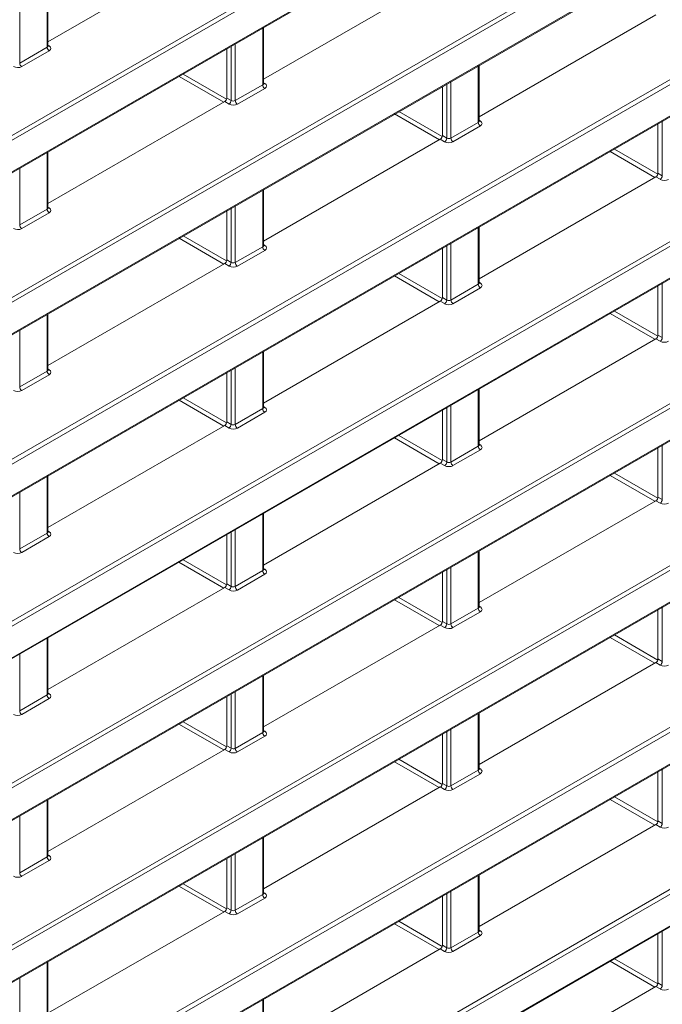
# Model space of a CAD drawing. Header units: millimetres. Extents: x 0 to 1118, y 0 to 864.
# Tile 55 of 156: x 886 to 897, y 248 to 265. Entities that reach past the tile are written whole.
import ezdxf

# ---------------------------------------------------------------- set-up
doc = ezdxf.new("R2010")
doc.units = ezdxf.units.MM

msp = doc.modelspace()

# ---------------------------------------------------------------- linework, layer by layer
at = {"color": 9, "linetype": 'Continuous', "lineweight": 0}
for p, q in [((876.84, 257.336), (969.372, 310.754)), ((969.407, 310.693), (876.875, 257.275)), ((876.875, 256.743), (969.407, 310.161)), ((876.84, 254.612), (969.372, 308.03)), ((969.407, 307.969), (876.875, 254.551)), ((876.875, 254.019), (969.407, 307.437)), ((876.84, 251.888), (969.372, 305.306)), ((969.407, 305.245), (876.875, 251.827)), ((876.875, 251.295), (969.407, 304.713)), ((876.84, 249.164), (969.372, 302.582)), ((969.407, 302.521), (876.875, 249.103)), ((876.875, 248.571), (969.407, 301.989)), ((876.84, 246.44), (969.372, 299.858)), ((969.407, 299.797), (876.875, 246.379)), ((876.875, 245.847), (969.407, 299.265)), ((876.84, 243.716), (967.117, 295.832)), ((967.151, 295.771), (876.875, 243.655)), ((876.875, 243.123), (966.717, 294.988)), ((876.84, 240.992), (966.681, 292.856)), ((966.716, 292.795), (876.875, 240.931)), ((876.875, 240.399), (967.149, 292.513)), ((876.84, 238.268), (969.372, 291.685)), ((969.407, 291.625), (876.875, 238.207)), ((876.875, 237.675), (969.407, 291.092)), ((886.746, 264.196), (886.746, 265.149)), ((886.285, 264.883), (886.285, 263.93)), ((890.37, 263.564), (890.37, 264.517)), ((886.285, 263.93), (886.746, 264.196)), ((886.76, 264.231), (886.782, 264.218)), ((889.839, 263.299), (889.839, 264.21)), ((889.909, 264.251), (889.909, 263.298)), ((886.78, 264.135), (886.319, 263.869)), ((893.993, 262.932), (893.993, 263.885)), ((889.715, 263.271), (888.963, 263.705)), ((889.033, 263.745), (889.763, 263.324)), ((889.909, 263.298), (890.37, 263.564)), ((890.384, 263.599), (890.405, 263.586)), ((893.463, 262.667), (893.463, 263.578)), ((893.533, 263.619), (893.533, 262.666)), ((890.404, 263.503), (889.943, 263.237)), ((889.803, 263.238), (889.731, 263.28)), ((889.766, 263.341), (889.839, 263.299)), ((893.339, 262.639), (892.587, 263.073)), ((892.657, 263.113), (893.387, 262.692)), ((893.533, 262.666), (893.993, 262.932)), ((894.028, 262.871), (893.567, 262.605)), ((894.008, 262.967), (894.029, 262.954)), ((897.086, 262.035), (897.086, 262.946)), ((893.39, 262.709), (893.463, 262.667)), ((893.427, 262.606), (893.355, 262.648)), ((886.746, 261.472), (886.746, 262.425)), ((896.962, 262.006), (896.21, 262.441)), ((896.281, 262.481), (897.011, 262.06)), ((886.285, 262.159), (886.285, 261.206)), ((897.014, 262.077), (897.086, 262.035)), ((897.051, 261.974), (896.979, 262.016)), ((890.37, 260.84), (890.37, 261.793)), ((889.909, 261.527), (889.909, 260.574)), ((886.285, 261.206), (886.746, 261.472)), ((886.78, 261.411), (886.319, 261.145)), ((886.76, 261.507), (886.782, 261.494)), ((889.839, 260.575), (889.839, 261.486)), ((893.993, 260.208), (893.993, 261.161)), ((889.715, 260.546), (888.963, 260.981)), ((889.033, 261.021), (889.763, 260.6)), ((890.384, 260.875), (890.405, 260.862)), ((893.533, 260.895), (893.533, 259.942)), ((889.909, 260.574), (890.37, 260.84)), ((890.404, 260.779), (889.943, 260.513)), ((893.463, 259.943), (893.463, 260.854)), ((889.803, 260.514), (889.731, 260.556)), ((889.766, 260.617), (889.839, 260.575)), ((892.657, 260.389), (893.387, 259.968)), ((893.338, 259.914), (892.587, 260.348)), ((893.533, 259.942), (893.993, 260.208)), ((894.008, 260.243), (894.029, 260.23)), ((897.086, 259.311), (897.086, 260.222)), ((894.028, 260.147), (893.567, 259.881)), ((893.427, 259.882), (893.355, 259.924)), ((893.39, 259.985), (893.463, 259.943)), ((896.962, 259.282), (896.21, 259.716)), ((896.281, 259.757), (897.011, 259.336)), ((886.746, 258.748), (886.746, 259.701)), ((886.285, 259.435), (886.285, 258.482)), ((897.051, 259.25), (896.979, 259.292)), ((897.014, 259.353), (897.086, 259.311)), ((890.37, 258.116), (890.37, 259.069)), ((886.285, 258.482), (886.746, 258.748)), ((886.76, 258.783), (886.782, 258.77)), ((889.839, 257.851), (889.839, 258.762)), ((889.909, 258.803), (889.909, 257.85)), ((886.78, 258.687), (886.319, 258.421)), ((893.993, 257.484), (893.993, 258.437)), ((889.714, 257.822), (888.963, 258.256)), ((889.033, 258.297), (889.763, 257.876)), ((889.909, 257.85), (890.37, 258.116)), ((890.404, 258.055), (889.943, 257.789)), ((890.384, 258.151), (890.405, 258.137)), ((893.463, 257.219), (893.463, 258.13)), ((893.533, 258.171), (893.533, 257.218)), ((889.766, 257.893), (889.839, 257.851)), ((889.803, 257.79), (889.731, 257.832)), ((893.338, 257.19), (892.586, 257.624)), ((892.657, 257.665), (893.387, 257.244)), ((893.533, 257.218), (893.993, 257.484)), ((894.028, 257.423), (893.567, 257.157)), ((894.008, 257.519), (894.029, 257.505)), ((897.086, 256.587), (897.086, 257.498)), ((893.39, 257.261), (893.463, 257.219)), ((893.427, 257.158), (893.355, 257.2)), ((886.746, 256.024), (886.746, 256.977)), ((896.962, 256.558), (896.21, 256.992)), ((896.281, 257.033), (897.011, 256.612)), ((886.285, 256.711), (886.285, 255.758)), ((897.051, 256.526), (896.979, 256.568)), ((897.014, 256.629), (897.086, 256.587)), ((890.37, 255.392), (890.37, 256.345)), ((889.909, 256.079), (889.909, 255.126)), ((886.285, 255.758), (886.746, 256.024)), ((886.78, 255.963), (886.319, 255.697)), ((886.76, 256.059), (886.782, 256.045)), ((889.839, 255.127), (889.839, 256.038)), ((889.033, 255.573), (889.763, 255.152)), ((893.993, 254.76), (893.993, 255.713)), ((889.714, 255.098), (888.962, 255.532)), ((890.384, 255.427), (890.405, 255.413)), ((893.463, 254.495), (893.463, 255.406)), ((893.533, 255.446), (893.533, 254.494)), ((889.909, 255.126), (890.37, 255.392)), ((890.404, 255.331), (889.943, 255.065)), ((889.803, 255.066), (889.731, 255.108)), ((889.766, 255.169), (889.839, 255.127)), ((893.338, 254.466), (892.586, 254.9)), ((892.657, 254.941), (893.387, 254.519)), ((893.533, 254.494), (893.993, 254.76)), ((894.008, 254.795), (894.029, 254.781)), ((897.086, 253.863), (897.086, 254.774)), ((894.028, 254.699), (893.567, 254.433)), ((893.427, 254.434), (893.355, 254.476)), ((893.39, 254.537), (893.463, 254.495)), ((886.746, 253.3), (886.746, 254.253)), ((896.962, 253.834), (896.21, 254.268)), ((896.281, 254.309), (897.011, 253.887)), ((886.285, 253.986), (886.285, 253.034)), ((897.051, 253.802), (896.979, 253.844)), ((897.014, 253.905), (897.086, 253.863)), ((890.37, 252.668), (890.37, 253.62)), ((886.285, 253.034), (886.746, 253.3)), ((886.76, 253.335), (886.782, 253.321)), ((889.839, 252.403), (889.839, 253.314)), ((889.909, 253.354), (889.909, 252.402)), ((886.78, 253.239), (886.319, 252.973)), ((893.993, 252.036), (893.993, 252.988)), ((889.714, 252.374), (888.962, 252.808)), ((889.033, 252.849), (889.763, 252.427)), ((889.909, 252.402), (890.37, 252.668)), ((890.404, 252.607), (889.943, 252.341)), ((890.384, 252.703), (890.405, 252.689)), ((893.463, 251.771), (893.463, 252.682)), ((893.533, 252.722), (893.533, 251.77)), ((889.766, 252.445), (889.839, 252.403)), ((889.803, 252.342), (889.731, 252.384)), ((893.338, 251.742), (892.586, 252.176)), ((892.657, 252.217), (893.387, 251.795)), ((893.533, 251.77), (893.993, 252.036)), ((894.028, 251.975), (893.567, 251.709)), ((894.008, 252.07), (894.029, 252.057)), ((897.086, 251.139), (897.086, 252.05)), ((893.39, 251.813), (893.463, 251.771)), ((893.427, 251.71), (893.355, 251.752)), ((886.746, 250.576), (886.746, 251.528)), ((896.962, 251.11), (896.21, 251.544)), ((896.281, 251.585), (897.011, 251.163)), ((886.285, 251.262), (886.285, 250.31)), ((897.051, 251.078), (896.979, 251.12)), ((897.014, 251.181), (897.086, 251.139)), ((890.37, 249.944), (890.37, 250.896)), ((886.76, 250.61), (886.782, 250.597)), ((889.909, 250.63), (889.909, 249.678)), ((886.285, 250.31), (886.746, 250.576)), ((886.78, 250.515), (886.319, 250.249)), ((889.839, 249.679), (889.839, 250.59)), ((893.993, 249.312), (893.993, 250.264)), ((889.033, 250.125), (889.763, 249.703)), ((889.714, 249.65), (888.962, 250.084)), ((889.909, 249.678), (890.37, 249.944)), ((890.384, 249.978), (890.405, 249.965)), ((893.463, 249.047), (893.463, 249.958)), ((893.533, 249.998), (893.533, 249.046)), ((890.404, 249.883), (889.943, 249.617)), ((889.803, 249.618), (889.731, 249.659)), ((889.766, 249.721), (889.839, 249.679)), ((893.338, 249.018), (892.586, 249.452)), ((892.657, 249.493), (893.387, 249.071)), ((893.533, 249.046), (893.993, 249.312)), ((894.008, 249.346), (894.029, 249.333)), ((897.086, 248.415), (897.086, 249.326)), ((894.028, 249.251), (893.567, 248.985)), ((893.427, 248.986), (893.355, 249.027)), ((893.39, 249.089), (893.463, 249.047)), ((886.746, 247.852), (886.746, 248.804)), ((896.962, 248.386), (896.21, 248.82)), ((896.281, 248.861), (897.011, 248.439)), ((886.285, 248.538), (886.285, 247.586)), ((897.014, 248.457), (897.086, 248.415)), ((897.051, 248.354), (896.979, 248.395)), ((890.37, 247.22), (890.37, 248.172))]:
    msp.add_line(p, q, dxfattribs=at)
at = {"color": 7, "linetype": 'Continuous', "lineweight": 15}
for p, q in [((876.864, 256.72), (969.396, 310.138)), ((876.864, 253.996), (969.396, 307.414)), ((876.864, 251.272), (969.396, 304.69)), ((876.864, 248.548), (969.396, 301.966)), ((876.864, 245.824), (969.396, 299.242)), ((876.864, 243.1), (966.706, 294.965)), ((876.864, 240.376), (967.138, 292.49)), ((876.864, 237.652), (969.396, 291.07)), ((889.731, 266.004), (886.76, 264.289)), ((893.355, 265.372), (890.384, 263.657)), ((886.76, 264.217), (886.76, 265.157)), ((896.979, 264.74), (894.008, 263.025)), ((890.384, 263.585), (890.384, 264.525)), ((889.766, 263.341), (889.766, 264.168)), ((894.008, 262.953), (894.008, 263.893)), ((893.39, 262.709), (893.39, 263.536)), ((889.731, 263.28), (886.76, 261.565)), ((897.014, 262.077), (897.014, 262.904)), ((893.355, 262.648), (890.384, 260.933)), ((886.76, 261.493), (886.76, 262.433)), ((896.979, 262.016), (894.008, 260.301)), ((890.384, 260.861), (890.384, 261.801)), ((889.766, 260.617), (889.766, 261.444)), ((894.008, 260.229), (894.008, 261.169)), ((893.39, 259.985), (893.39, 260.812)), ((889.731, 260.556), (886.76, 258.841)), ((897.014, 259.353), (897.014, 260.18)), ((893.355, 259.924), (890.384, 258.209)), ((886.76, 258.769), (886.76, 259.709)), ((896.979, 259.292), (894.008, 257.577)), ((890.384, 258.137), (890.384, 259.077)), ((889.766, 257.893), (889.766, 258.72)), ((894.008, 257.505), (894.008, 258.445)), ((893.39, 257.261), (893.39, 258.088)), ((889.731, 257.832), (886.76, 256.117)), ((897.014, 256.629), (897.014, 257.456)), ((893.355, 257.2), (890.384, 255.485)), ((886.76, 256.045), (886.76, 256.985)), ((896.979, 256.568), (894.008, 254.853)), ((890.384, 255.413), (890.384, 256.353)), ((889.766, 255.169), (889.766, 255.996)), ((894.008, 254.781), (894.008, 255.721)), ((893.39, 254.537), (893.39, 255.364)), ((889.731, 255.108), (886.76, 253.393)), ((897.014, 253.905), (897.014, 254.732)), ((893.355, 254.476), (890.384, 252.761)), ((886.76, 253.321), (886.76, 254.261)), ((896.979, 253.844), (894.008, 252.129)), ((890.384, 252.689), (890.384, 253.629)), ((889.766, 252.445), (889.766, 253.272)), ((894.008, 252.057), (894.008, 252.997)), ((893.39, 251.813), (893.39, 252.64)), ((889.731, 252.384), (886.76, 250.669)), ((897.014, 251.181), (897.014, 252.008)), ((893.355, 251.752), (890.384, 250.037)), ((886.76, 250.597), (886.76, 251.537)), ((896.979, 251.12), (894.008, 249.405)), ((890.384, 249.965), (890.384, 250.905)), ((889.766, 249.721), (889.766, 250.548)), ((894.008, 249.333), (894.008, 250.273)), ((893.39, 249.089), (893.39, 249.916)), ((889.731, 249.659), (886.76, 247.945)), ((897.014, 248.457), (897.014, 249.284)), ((893.355, 249.027), (890.384, 247.313)), ((886.76, 247.873), (886.76, 248.813)), ((896.979, 248.395), (894.008, 246.681)), ((890.384, 247.241), (890.384, 248.181))]:
    msp.add_line(p, q, dxfattribs=at)
at = {"color": 9, "linetype": 'Continuous', "lineweight": 0}
for centre, radius, start, end in [((886.823, 264.2), 0.077, 182.6523, 236.7703), ((886.766, 264.241), 0.0278, 257.7331, 303.5435), ((886.362, 263.934), 0.077, 182.6523, 236.7703), ((890.446, 263.568), 0.077, 182.6523, 236.7703), ((890.39, 263.609), 0.0278, 257.7331, 303.5435), ((889.759, 263.304), 0.0793, 303.5222, 356.4778), ((889.986, 263.302), 0.077, 182.6523, 236.7703), ((894.07, 262.936), 0.077, 182.6523, 236.7703), ((894.014, 262.977), 0.0278, 257.7331, 303.5435), ((893.383, 262.672), 0.0793, 303.5222, 356.4778), ((893.61, 262.67), 0.077, 182.6523, 236.7703), ((897.007, 262.04), 0.0793, 303.5222, 356.4778), ((886.823, 261.476), 0.077, 182.6523, 236.7703), ((886.766, 261.517), 0.0278, 257.7331, 303.5435), ((886.362, 261.21), 0.077, 182.6523, 236.7703), ((890.446, 260.844), 0.077, 182.6523, 236.7703), ((890.39, 260.885), 0.0278, 257.7331, 303.5435), ((889.759, 260.58), 0.0793, 303.5222, 356.4778), ((889.986, 260.578), 0.077, 182.6523, 236.7703), ((894.07, 260.212), 0.077, 182.6523, 236.7703), ((894.014, 260.253), 0.0278, 257.7331, 303.5435), ((893.383, 259.948), 0.0793, 303.5222, 356.4778), ((893.61, 259.946), 0.077, 182.6523, 236.7703), ((897.007, 259.316), 0.0793, 303.5222, 356.4778), ((886.823, 258.752), 0.077, 182.6523, 236.7703), ((886.766, 258.793), 0.0278, 257.7331, 303.5435), ((886.362, 258.486), 0.077, 182.6523, 236.7703), ((890.446, 258.12), 0.077, 182.6523, 236.7703), ((890.39, 258.161), 0.0278, 257.7331, 303.5435), ((889.759, 257.856), 0.0793, 303.5222, 356.4778), ((889.986, 257.854), 0.077, 182.6523, 236.7703), ((894.07, 257.488), 0.077, 182.6523, 236.7703), ((894.014, 257.529), 0.0278, 257.7331, 303.5435), ((893.383, 257.224), 0.0793, 303.5222, 356.4778), ((893.61, 257.222), 0.077, 182.6523, 236.7703), ((897.007, 256.592), 0.0793, 303.5222, 356.4778), ((886.823, 256.028), 0.077, 182.6523, 236.7703), ((886.766, 256.069), 0.0278, 257.7331, 303.5435), ((886.362, 255.762), 0.077, 182.6523, 236.7703), ((890.39, 255.437), 0.0278, 257.7331, 303.5435), ((890.446, 255.396), 0.077, 182.6523, 236.7703), ((889.759, 255.132), 0.0793, 303.5222, 356.4778), ((889.986, 255.129), 0.077, 182.6523, 236.7703), ((894.07, 254.763), 0.077, 182.6523, 236.7703), ((894.014, 254.805), 0.0278, 257.7331, 303.5435), ((893.383, 254.5), 0.0793, 303.5222, 356.4778), ((893.61, 254.497), 0.077, 182.6523, 236.7703), ((897.007, 253.868), 0.0793, 303.5222, 356.4778), ((886.823, 253.303), 0.077, 182.6523, 236.7703), ((886.766, 253.345), 0.0278, 257.7331, 303.5435), ((886.362, 253.037), 0.077, 182.6523, 236.7703), ((890.446, 252.671), 0.077, 182.6523, 236.7703), ((890.39, 252.712), 0.0278, 257.7331, 303.5435), ((889.759, 252.408), 0.0793, 303.5222, 356.4778), ((889.986, 252.405), 0.077, 182.6523, 236.7703), ((894.07, 252.039), 0.077, 182.6523, 236.7703), ((894.014, 252.08), 0.0278, 257.7331, 303.5435), ((893.383, 251.776), 0.0793, 303.5222, 356.4778), ((893.61, 251.773), 0.077, 182.6523, 236.7703), ((897.007, 251.144), 0.0793, 303.5222, 356.4778), ((886.766, 250.62), 0.0278, 257.7331, 303.5435), ((886.823, 250.579), 0.077, 182.6523, 236.7703), ((886.362, 250.313), 0.077, 182.6523, 236.7703), ((890.446, 249.947), 0.077, 182.6523, 236.7703), ((890.39, 249.988), 0.0278, 257.7331, 303.5435), ((889.759, 249.684), 0.0793, 303.5222, 356.4778), ((889.986, 249.681), 0.077, 182.6523, 236.7703), ((894.07, 249.315), 0.077, 182.6523, 236.7703), ((894.014, 249.356), 0.0278, 257.7331, 303.5435), ((893.383, 249.052), 0.0793, 303.5222, 356.4778), ((893.61, 249.049), 0.077, 182.6523, 236.7703), ((897.007, 248.42), 0.0793, 303.5222, 356.4778)]:
    msp.add_arc(centre, radius, start, end, dxfattribs=at)
for centre, major_axis, ratio, start_param, end_param in [((886.71, 264.218), (0.05, -0.0016), 0.597067, 5.516493, 6.301891), ((886.71, 264.178), (0.1, -0.0015), 0.587275, 5.506822, 7.060165), ((886.249, 263.912), (0.1, -0.0015), 0.587275, 3.953479, 5.506822), ((890.334, 263.586), (0.05, -0.0016), 0.597067, 5.516493, 6.301891), ((890.334, 263.546), (0.1, -0.0015), 0.587275, 5.506822, 7.060165), ((889.873, 263.28), (0.1, -0.0015), 0.587275, 3.953479, 5.506822), ((889.873, 263.32), (0.05, -0.0016), 0.597067, 3.96315, 5.516493), ((893.958, 262.954), (0.05, -0.0016), 0.597067, 5.516493, 6.301891), ((893.957, 262.914), (0.1, -0.0015), 0.587275, 5.506822, 7.060165), ((893.497, 262.647), (0.1, -0.0015), 0.587275, 3.953479, 5.506822), ((893.497, 262.688), (0.05, -0.0016), 0.597067, 3.96315, 5.516493), ((897.121, 262.015), (0.1, -0.0015), 0.587275, 3.953479, 5.506822), ((886.71, 261.494), (0.05, -0.0016), 0.597067, 5.516493, 6.301891), ((886.71, 261.453), (0.1, -0.0015), 0.587275, 5.506822, 7.060165), ((886.249, 261.187), (0.1, -0.0015), 0.587275, 3.953479, 5.506822), ((890.334, 260.862), (0.05, -0.0016), 0.597067, 5.516493, 6.301891), ((890.334, 260.821), (0.1, -0.0015), 0.587275, 5.506822, 7.060165), ((889.873, 260.596), (0.05, -0.0016), 0.597067, 3.96315, 5.516493), ((889.873, 260.555), (0.1, -0.0015), 0.587275, 3.953479, 5.506822), ((893.958, 260.23), (0.05, -0.0016), 0.597067, 5.516493, 6.301891), ((893.957, 260.189), (0.1, -0.0015), 0.587275, 5.506822, 7.060165), ((893.497, 259.923), (0.1, -0.0015), 0.587275, 3.953479, 5.506822), ((893.497, 259.964), (0.05, -0.0016), 0.597067, 3.96315, 5.516493), ((897.121, 259.291), (0.1, -0.0015), 0.587275, 3.953479, 5.506822), ((886.71, 258.77), (0.05, -0.0016), 0.597067, 5.516493, 6.301891), ((886.71, 258.729), (0.1, -0.0015), 0.587275, 5.506822, 7.060165), ((886.249, 258.463), (0.1, -0.0015), 0.587275, 3.953479, 5.506822), ((890.334, 258.138), (0.05, -0.0016), 0.597067, 5.516493, 6.301891), ((890.334, 258.097), (0.1, -0.0015), 0.587275, 5.506822, 7.060165), ((889.873, 257.831), (0.1, -0.0015), 0.587275, 3.953479, 5.506822), ((889.873, 257.872), (0.05, -0.0016), 0.597067, 3.96315, 5.516493), ((893.958, 257.506), (0.05, -0.0016), 0.597067, 5.516493, 6.301891), ((893.957, 257.465), (0.1, -0.0015), 0.587275, 5.506822, 7.060165), ((893.497, 257.24), (0.05, -0.0016), 0.597067, 3.96315, 5.516493), ((893.497, 257.199), (0.1, -0.0015), 0.587275, 3.953479, 5.506822), ((897.121, 256.567), (0.1, -0.0015), 0.587275, 3.953479, 5.506822), ((886.71, 256.046), (0.05, -0.0016), 0.597067, 5.516493, 6.301891), ((886.71, 256.005), (0.1, -0.0015), 0.587275, 5.506822, 7.060165), ((886.249, 255.739), (0.1, -0.0015), 0.587275, 3.953479, 5.506822), ((890.334, 255.414), (0.05, -0.0016), 0.597067, 5.516493, 6.301891), ((890.334, 255.373), (0.1, -0.0015), 0.587275, 5.506822, 7.060165), ((889.873, 255.148), (0.05, -0.0016), 0.597067, 3.96315, 5.516493), ((889.873, 255.107), (0.1, -0.0015), 0.587275, 3.953479, 5.506822), ((893.958, 254.782), (0.05, -0.0016), 0.597067, 5.516493, 6.301891), ((893.957, 254.741), (0.1, -0.0015), 0.587275, 5.506822, 7.060165), ((893.497, 254.475), (0.1, -0.0015), 0.587275, 3.953479, 5.506822), ((893.497, 254.516), (0.05, -0.0016), 0.597067, 3.96315, 5.516493), ((897.121, 253.843), (0.1, -0.0015), 0.587275, 3.953479, 5.506822), ((886.71, 253.322), (0.05, -0.0016), 0.597067, 5.516493, 6.301891), ((886.71, 253.281), (0.1, -0.0015), 0.587275, 5.506822, 7.060165), ((886.249, 253.015), (0.1, -0.0015), 0.587275, 3.953479, 5.506822), ((890.334, 252.69), (0.05, -0.0016), 0.597067, 5.516493, 6.301891), ((890.334, 252.649), (0.1, -0.0015), 0.587275, 5.506822, 7.060165), ((889.873, 252.383), (0.1, -0.0015), 0.587275, 3.953479, 5.506822), ((889.873, 252.424), (0.05, -0.0016), 0.597067, 3.96315, 5.516493), ((893.958, 252.058), (0.05, -0.0016), 0.597067, 5.516493, 6.301891), ((893.957, 252.017), (0.1, -0.0015), 0.587275, 5.506822, 7.060165), ((893.497, 251.792), (0.05, -0.0016), 0.597067, 3.96315, 5.516493), ((893.497, 251.751), (0.1, -0.0015), 0.587275, 3.953479, 5.506822), ((897.121, 251.119), (0.1, -0.0015), 0.587275, 3.953479, 5.506822), ((886.71, 250.598), (0.05, -0.0016), 0.597067, 5.516493, 6.301891), ((886.71, 250.557), (0.1, -0.0015), 0.587275, 5.506822, 7.060165), ((886.249, 250.291), (0.1, -0.0015), 0.587275, 3.953479, 5.506822), ((890.334, 249.966), (0.05, -0.0016), 0.597067, 5.516493, 6.301891), ((890.334, 249.925), (0.1, -0.0015), 0.587275, 5.506822, 7.060165), ((889.873, 249.659), (0.1, -0.0015), 0.587275, 3.953479, 5.506822), ((889.873, 249.7), (0.05, -0.0016), 0.597067, 3.96315, 5.516493), ((893.958, 249.334), (0.05, -0.0016), 0.597067, 5.516493, 6.301891), ((893.957, 249.293), (0.1, -0.0015), 0.587275, 5.506822, 7.060165), ((893.497, 249.027), (0.1, -0.0015), 0.587275, 3.953479, 5.506822), ((893.497, 249.068), (0.05, -0.0016), 0.597067, 3.96315, 5.516493), ((897.121, 248.395), (0.1, -0.0015), 0.587275, 3.953479, 5.506822)]:
    msp.add_ellipse(centre, major_axis=major_axis, ratio=ratio, start_param=start_param, end_param=end_param, dxfattribs=at)
at = {"color": 7, "linetype": 'Continuous', "lineweight": 15}
for centre in [(889.731, 263.321), (893.355, 262.689), (896.979, 262.057), (889.731, 260.597), (893.355, 259.965), (896.979, 259.333), (889.731, 257.873), (893.355, 257.241), (896.979, 256.608), (889.731, 255.148), (893.355, 254.516), (896.979, 253.884), (889.731, 252.424), (893.355, 251.792), (896.979, 251.16), (889.731, 249.7), (893.355, 249.068), (896.979, 248.436)]:
    msp.add_ellipse(centre, major_axis=(0.025, 0.0433), ratio=0.577557, start_param=3.927062, end_param=5.497554, dxfattribs=at)
for points in [[(886.761, 264.212), (886.761, 264.211), (886.762, 264.211), (886.76, 264.215), (886.76, 264.217), (886.76, 264.217)], [(890.385, 263.579), (890.385, 263.579), (890.386, 263.579), (890.384, 263.583), (890.384, 263.585), (890.384, 263.585)], [(894.009, 262.947), (894.009, 262.947), (894.01, 262.947), (894.008, 262.951), (894.008, 262.953), (894.008, 262.953)], [(886.761, 261.487), (886.761, 261.487), (886.762, 261.487), (886.76, 261.491), (886.76, 261.493), (886.76, 261.493)], [(890.385, 260.855), (890.385, 260.855), (890.386, 260.855), (890.384, 260.859), (890.384, 260.861), (890.384, 260.861)], [(894.009, 260.223), (894.009, 260.223), (894.01, 260.223), (894.008, 260.227), (894.008, 260.229), (894.008, 260.229)], [(886.761, 258.763), (886.761, 258.763), (886.762, 258.763), (886.76, 258.767), (886.76, 258.769), (886.76, 258.769)], [(890.385, 258.131), (890.385, 258.131), (890.386, 258.131), (890.384, 258.135), (890.384, 258.137), (890.384, 258.137)], [(894.009, 257.499), (894.009, 257.499), (894.01, 257.499), (894.008, 257.503), (894.008, 257.505), (894.008, 257.505)], [(886.761, 256.039), (886.761, 256.039), (886.762, 256.039), (886.76, 256.043), (886.76, 256.045), (886.76, 256.045)], [(890.385, 255.407), (890.385, 255.407), (890.386, 255.407), (890.384, 255.411), (890.384, 255.413), (890.384, 255.413)], [(894.009, 254.775), (894.009, 254.775), (894.01, 254.775), (894.008, 254.779), (894.008, 254.781), (894.008, 254.781)], [(886.761, 253.315), (886.761, 253.315), (886.762, 253.314), (886.76, 253.319), (886.76, 253.321), (886.76, 253.321)], [(890.385, 252.683), (890.385, 252.683), (890.386, 252.682), (890.384, 252.687), (890.384, 252.689), (890.384, 252.689)], [(894.009, 252.051), (894.009, 252.051), (894.01, 252.05), (894.008, 252.055), (894.008, 252.057), (894.008, 252.057)], [(886.761, 250.591), (886.761, 250.591), (886.762, 250.59), (886.76, 250.595), (886.76, 250.597), (886.76, 250.597)], [(890.385, 249.959), (890.385, 249.959), (890.386, 249.958), (890.384, 249.963), (890.384, 249.964), (890.384, 249.965)], [(894.009, 249.327), (894.009, 249.327), (894.01, 249.326), (894.008, 249.331), (894.008, 249.332), (894.008, 249.333)]]:
    msp.add_open_spline(points, degree=3, knots=[0, 0, 0, 0, 0.251158, 0.971068, 1, 1, 1, 1], dxfattribs=at)

doc.saveas('drawing.dxf')
